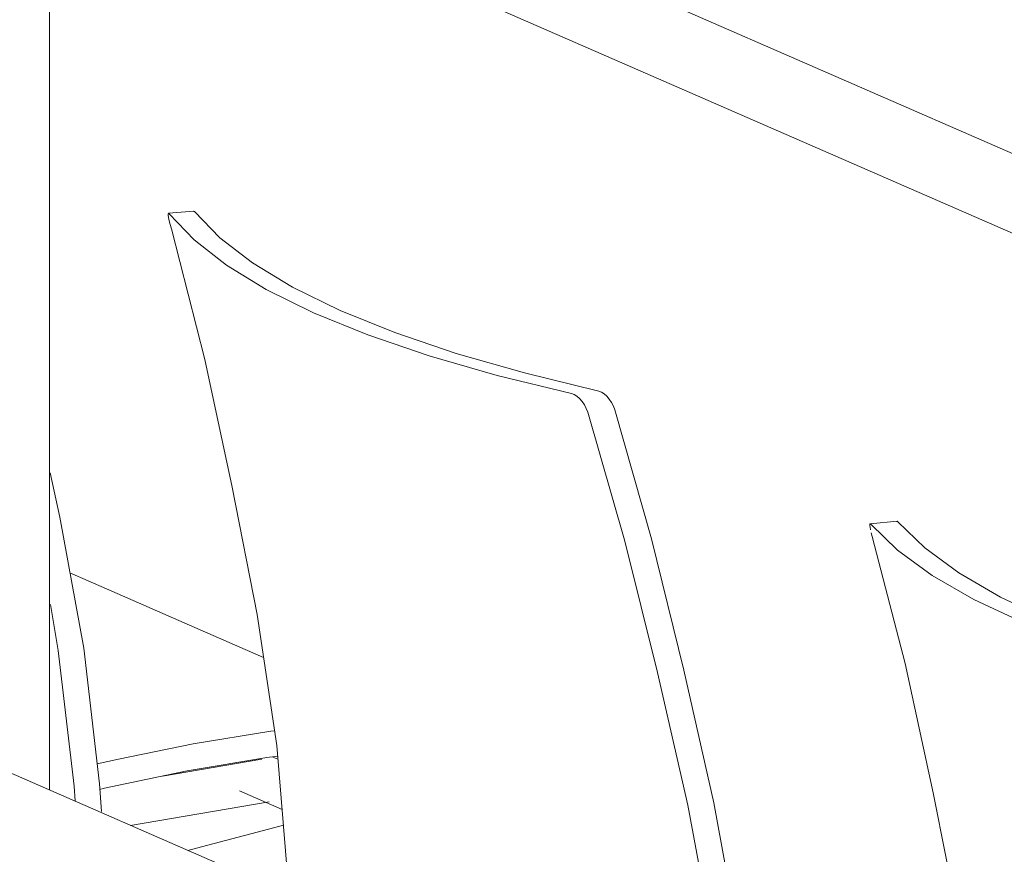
# Model space of a CAD drawing. Header units: millimetres. Extents: x -2180 to 91692, y -6418 to 21859.
# Tile 191 of 256: x 69858 to 70221, y -2860 to -2552. Entities that reach past the tile are written whole.
import ezdxf

# ---------------------------------------------------------------- set-up
doc = ezdxf.new("R2010")
doc.units = ezdxf.units.MM
for name, color, linetype, lineweight in [('Chair', 7, 'Continuous', 9), ('Furniture', 7, 'Continuous', 9), ('Walls', 7, 'Continuous', 9)]:
    doc.layers.add(name, color=color, linetype=linetype, lineweight=lineweight)

# ---------------------------------------------------------------- blocks, each defined once
blk = doc.blocks.new('laud_1800x900 - laud_1800x900-1235937-3D-kunsti lähteülesanne')
at = {"layer": 'Furniture'}
for p, q in [((12276.27, -2744.61), (11593.27, -2446.29)), ((11593.27, -2475.7), (12276.27, -2774.01))]:
    blk.add_line(p, q, dxfattribs=at)
blk = doc.blocks.new('Furniture_Chairs_Great-Openings_Sparkeology-SLY_Chair - Standard-2032280-3D-kunsti lähteülesanne')
at = {"layer": 'Chair'}
for p, q in [((11905.7, -2736.89), (11895.68, -2737.8)), ((11896.12, -2741.18), (11896.48, -2742.47))]:
    blk.add_line(p, q, dxfattribs=at)
for points in [[(11895.91, -2737.95, 0), (11895.69, -2737.8, 0), (11895.57, -2737.95, 0), (11895.56, -2738.4, 0), (11895.65, -2739.11, 0), (11895.84, -2740.05, 0)], [(12049.91, -2803.74, 0), (12021.87, -2797.12, 0), (11996.14, -2789.99, 0), (11972.84, -2782.37, 0), (11952.09, -2774.28, 0), (11933.96, -2765.76, 0), (11918.53, -2756.84, 0), (11905.84, -2747.55, 0), (11895.91, -2737.95, 0)], [(11905.59, -2737.05, 0), (11905.71, -2736.89, 0), (11905.93, -2737.05, 0)], [(11905.93, -2737.05, 0), (11915.82, -2746.65, 0), (11928.45, -2755.94, 0), (11943.81, -2764.86, 0), (11961.86, -2773.39, 0), (11982.52, -2781.48, 0), (12005.72, -2789.11, 0), (12031.34, -2796.26, 0), (12059.26, -2802.89, 0)], [(11896.48, -2742.47, 0), (11908.61, -2789.33, 0), (11918.91, -2837.01, 0), (11928.46, -2885.28, 0), (11935.77, -2932.78, 0), (11940.05, -2982.08, 0), (11940.13, -3032.12, 0), (11940.03, -3081.81, 0)]]:
    blk.add_polyline3d(points, dxfattribs=at)
blk = doc.blocks.new('Furniture_Chairs_Great-Openings_Sparkeology-SLY_Chair - Standard-V181-3D-kunsti lähteülesanne')
at = {"layer": 'Chair'}
blk.add_line((11646.43, -2622.5), (11637.08, -2623.34), dxfattribs=at)
for points in [[(11637.34, -2623.53, 0), (11637.09, -2623.34, 0), (11636.98, -2623.53, 0), (11636.99, -2624.07, 0), (11637.12, -2624.93, 0), (11637.36, -2626.07, 0), (11637.71, -2627.46, 0), (11638.14, -2629.03, 0)], [(11785.68, -2689.81, 0), (11758.27, -2683.1, 0), (11733.19, -2675.89, 0), (11710.58, -2668.19, 0), (11690.53, -2660.04, 0), (11673.13, -2651.46, 0), (11658.44, -2642.49, 0), (11646.51, -2633.16, 0), (11637.34, -2623.53, 0)], [(11646.32, -2622.69, 0), (11646.44, -2622.5, 0), (11646.69, -2622.69, 0)], [(11646.69, -2622.69, 0), (11656, -2632.32, 0), (11668.06, -2641.63, 0), (11682.85, -2650.59, 0), (11700.34, -2659.16, 0), (11720.46, -2667.31, 0), (11743.14, -2675, 0), (11768.26, -2682.2, 0), (11795.71, -2688.9, 0)], [(11638.14, -2629.03, 0), (11650.45, -2677.19, 0), (11660.55, -2724.37, 0), (11669.73, -2771.26, 0), (11676.99, -2819.53, 0), (11681.05, -2868.88, 0), (11680.92, -2919.03, 0), (11680.9, -2968.41, 0)], [(11795.71, -2688.9, 0), (11796.67, -2689.26, 0), (11797.66, -2689.9, 0), (11798.63, -2690.78, 0), (11799.55, -2691.85, 0), (11800.37, -2693.07, 0), (11801.06, -2694.39, 0), (11801.59, -2695.76, 0)], [(11791.59, -2696.66, 0), (11791.06, -2695.29, 0), (11790.36, -2693.98, 0), (11789.53, -2692.76, 0), (11788.61, -2691.68, 0), (11787.64, -2690.81, 0), (11786.64, -2690.17, 0), (11785.68, -2689.81, 0)], [(11801.59, -2695.76, 0), (11815.16, -2743.35, 0), (11827.02, -2791.86, 0), (11838.08, -2840.71, 0), (11846.88, -2889.01, 0), (11852.69, -2939.04, 0), (11854.39, -2989.9, 0), (11856.06, -3040.2, 0)], [(11846.7, -3041.04, 0), (11845.13, -2990.62, 0), (11843.36, -2939.85, 0), (11837.42, -2889.82, 0), (11828.48, -2841.61, 0), (11817.27, -2792.62, 0), (11805.34, -2744.22, 0), (11791.59, -2696.66, 0)]]:
    blk.add_polyline3d(points, dxfattribs=at)
blk = doc.blocks.new('Furniture_Chairs_Great-Openings_Sparkeology-SLY_Chair - Standard-V182-3D-kunsti lähteülesanne')
at = {"layer": 'Chair'}
for points in [[(11593.49, -2719.08, 0), (11597.03, -2735.43, 0), (11605.83, -2783.73, 0), (11611.65, -2833.76, 0), (11612.35, -2843.89, 0)], [(11602.72, -2839.96, 0), (11602.32, -2834.57, 0), (11596.37, -2784.54, 0), (11593.55, -2767.58, 0)], [(11679.48, -2848.99, 0), (11676.32, -2849.81, 0), (11649.25, -2856.92, 0), (11644.16, -2858.26, 0)]]:
    blk.add_polyline3d(points, dxfattribs=at)
blk = doc.blocks.new('Furniture_Chairs_Great-Openings_Sparkeology-SLY_Chair - Standard-V183-3D-kunsti lähteülesanne')
at = {"layer": 'Chair'}
for p, q in [((11671.52, -2824.66), (11634.92, -2830.85)), ((11677.42, -2824.68), (11675.59, -2823.88)), ((11663.21, -2836.29), (11678.94, -2843.16)), ((11623.13, -2849.03), (11674.18, -2840.4)), ((11716.25, -3011.86), (11716.42, -3013.36)), ((11719.32, -3039.11), (11737.51, -3201.1)), ((11753.75, -3199.28), (11736.24, -3043.41)), ((11710.43, -3236.73), (11642.11, -3242.81)), ((11715.59, -3240.03), (11678.59, -3243.37)), ((11716.12, -3240.25), (11715.65, -3240.05)), ((11678.65, -3243.38), (11679.12, -3243.59)), ((11716.48, -3254.49), (11716.89, -3246.85)), ((11679.89, -3250.18), (11679.48, -3257.83)), ((11671.29, -3256.61), (11711.88, -3253)), ((11681.5, -3261.07), (11714.84, -3258.07))]:
    blk.add_line(p, q, dxfattribs=at)
for points in [[(11672.11, -2787.09, 0), (11644.82, -2775.2, 0), (11614.18, -2761.8, 0), (11600.76, -2755.9, 0)], [(11610.85, -2826.32, 0), (11618.66, -2824.62, 0), (11646.21, -2818.93, 0), (11674.81, -2814.28, 0), (11676.18, -2814.12, 0)], [(11677.37, -2823.52, 0), (11673.3, -2823.99, 0), (11644, -2828.94, 0), (11613.44, -2835.36, 0), (11611.66, -2835.75, 0)], [(11711.88, -3253, 0), (11713.61, -3252.81, 0), (11715.33, -3252.55, 0), (11717.04, -3252.21, 0), (11718.74, -3251.81, 0), (11720.42, -3251.33, 0), (11722.09, -3250.78, 0), (11723.73, -3250.17, 0), (11725.36, -3249.48, 0), (11726.96, -3248.74, 0), (11728.53, -3247.92, 0), (11730.07, -3247.05, 0), (11731.58, -3246.12, 0), (11733.05, -3245.12, 0), (11734.49, -3244.07, 0), (11735.89, -3242.97, 0), (11737.25, -3241.81, 0), (11738.57, -3240.59, 0), (11739.85, -3239.33, 0), (11741.08, -3238.02, 0), (11742.26, -3236.67, 0), (11743.4, -3235.27, 0), (11744.48, -3233.83, 0), (11745.51, -3232.35, 0), (11746.49, -3230.83, 0), (11747.41, -3229.28, 0), (11748.28, -3227.69, 0), (11749.1, -3226.08, 0), (11749.85, -3224.43, 0), (11750.54, -3222.76, 0), (11751.18, -3221.07, 0), (11751.75, -3219.36, 0), (11752.26, -3217.63, 0), (11752.71, -3215.88, 0), (11753.09, -3214.12, 0), (11753.41, -3212.34, 0), (11753.67, -3210.56, 0), (11753.86, -3208.78, 0), (11753.98, -3206.99, 0), (11754.04, -3205.2, 0), (11754.03, -3203.41, 0), (11753.95, -3201.63, 0), (11753.81, -3199.85, 0), (11753.75, -3199.28, 0)], [(11737.51, -3201.1, 0), (11737.62, -3202.26, 0), (11737.69, -3203.42, 0), (11737.71, -3204.6, 0), (11737.68, -3205.78, 0), (11737.61, -3206.97, 0), (11737.5, -3208.16, 0), (11737.35, -3209.35, 0), (11737.15, -3210.54, 0), (11736.9, -3211.72, 0), (11736.61, -3212.91, 0), (11736.28, -3214.08, 0), (11735.91, -3215.24, 0), (11735.49, -3216.39, 0), (11735.04, -3217.53, 0), (11734.54, -3218.64, 0), (11734, -3219.74, 0), (11733.43, -3220.82, 0), (11732.81, -3221.88, 0), (11732.16, -3222.92, 0), (11731.48, -3223.92, 0), (11730.76, -3224.9, 0), (11730.01, -3225.85, 0), (11729.23, -3226.77, 0), (11728.42, -3227.65, 0), (11727.58, -3228.5, 0), (11726.71, -3229.32, 0), (11725.82, -3230.09, 0), (11724.91, -3230.83, 0), (11723.98, -3231.53, 0), (11723.02, -3232.19, 0), (11722.06, -3232.81, 0), (11721.07, -3233.38, 0), (11720.07, -3233.91, 0), (11719.06, -3234.4, 0), (11718.04, -3234.85, 0), (11717.01, -3235.25, 0), (11715.98, -3235.6, 0), (11714.94, -3235.91, 0), (11713.9, -3236.18, 0), (11712.85, -3236.4, 0), (11711.81, -3236.57, 0), (11710.77, -3236.7, 0), (11710.43, -3236.73, 0)], [(11716.49, -3240.96, 0), (11716.44, -3240.76, 0), (11716.38, -3240.58, 0), (11716.3, -3240.43, 0), (11716.21, -3240.32, 0)], [(11678.46, -3243.47, 0), (11678.52, -3243.4, 0), (11678.58, -3243.37, 0), (11678.65, -3243.38, 0)], [(11679.12, -3243.59, 0), (11679.21, -3243.65, 0), (11679.3, -3243.76, 0), (11679.38, -3243.91, 0), (11679.44, -3244.09, 0), (11679.49, -3244.3, 0)], [(11679.49, -3244.3, 0), (11679.77, -3246.25, 0), (11679.91, -3248.24, 0), (11679.89, -3250.18, 0)], [(11716.89, -3246.85, 0), (11716.91, -3244.9, 0), (11716.78, -3242.92, 0), (11716.49, -3240.96, 0)], [(11714.89, -3258.06, 0), (11715.36, -3257.84, 0), (11715.78, -3257.34, 0), (11716.12, -3256.58, 0), (11716.36, -3255.61, 0), (11716.48, -3254.49, 0)], [(11679.48, -3257.83, 0), (11679.36, -3258.95, 0), (11679.12, -3259.92, 0)]]:
    blk.add_polyline3d(points, dxfattribs=at)
blk = doc.blocks.new('Piano - 1370 x 600 x 1170mm-1267202-3D-kunsti lähteülesanne')
at = {"layer": 'Furniture'}
blk.add_line((11664.9, -2867.27), (11187.15, -2658.6), dxfattribs=at)

msp = doc.modelspace()

# ---------------------------------------------------------------- linework, layer by layer
at = {"layer": 'Walls'}
msp.add_line((69869.16, -2835.99), (69869.16, -1570.17), dxfattribs=at)

# ---------------------------------------------------------------- block references
at = {"layer": 'Furniture'}
for name in ['laud_1800x900 - laud_1800x900-1235937-3D-kunsti lähteülesanne', 'Furniture_Chairs_Great-Openings_Sparkeology-SLY_Chair - Standard-V181-3D-kunsti lähteülesanne', 'Piano - 1370 x 600 x 1170mm-1267202-3D-kunsti lähteülesanne', 'Furniture_Chairs_Great-Openings_Sparkeology-SLY_Chair - Standard-V182-3D-kunsti lähteülesanne', 'Furniture_Chairs_Great-Openings_Sparkeology-SLY_Chair - Standard-2032280-3D-kunsti lähteülesanne', 'Furniture_Chairs_Great-Openings_Sparkeology-SLY_Chair - Standard-V183-3D-kunsti lähteülesanne']:
    msp.add_blockref(name, (58275.89, 0), dxfattribs=at)

doc.saveas('drawing.dxf')
